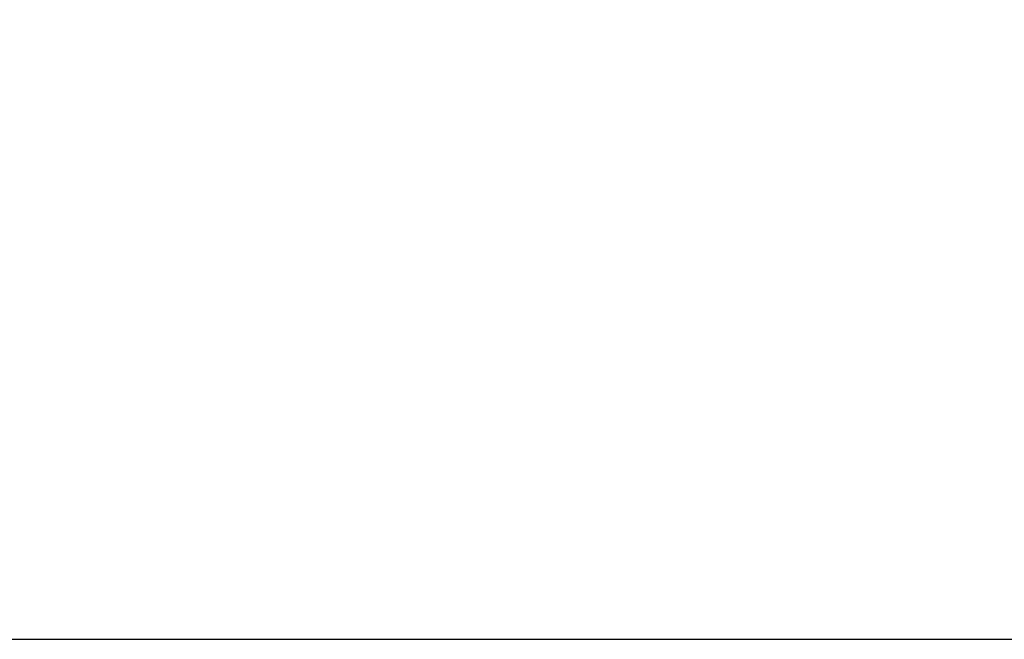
# Model space of a CAD drawing. Header units: millimetres. Extents: x 5 to 418, y 2 to 292.
# Tile 3 of 6: x 289.15 to 294.81, y 90.79 to 94.35. Entities that reach past the tile are written whole.
import ezdxf

# ---------------------------------------------------------------- set-up
doc = ezdxf.new("R2010")
doc.units = ezdxf.units.MM
doc.layers.add('SLD-0', color=7, linetype='Continuous')
doc.styles.add('SLDTEXTSTYLE0', font='TXT', dxfattribs={"width": 0.605})
doc.dimstyles.new('SLDDIMSTYLE2', dxfattribs={"dimtxt": 3.0819824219, "dimasz": 3.302, "dimexe": 0, "dimexo": 0.0625, "dimgap": 0.7704956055, "dimtad": 1, "dimlfac": 5, "dimrnd": 1e-09, "dimzin": 12, "dimdsep": 46, "dimtxsty": 'SLDTEXTSTYLE0', "dimsah": 1, "dimcen": 0.09, "dimadec": 0, "dimazin": 3, "dimtfac": 1, "dimtmove": 0, "dimatfit": 0, "dimfxl": 1, "dimfrac": 2, "dimtolj": 1, "dimtzin": 12, "dimarcsym": 0})

# ---------------------------------------------------------------- blocks, each defined once
blk = doc.blocks.new('_D_5')
at = {"layer": 'SLD-0', "color": 7}
for p, q in [((283.8642826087, 93.5356251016), (283.8642826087, 99.4129883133)), ((288.2642826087, 93.6856251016), (288.2642826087, 99.4129883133)), ((283.8642826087, 98.4129883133), (277.5142826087, 98.4129883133)), ((283.8642826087, 98.4129883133), (288.2642826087, 98.4129883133)), ((288.2642826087, 98.4129883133), (294.6142826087, 98.4129883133))]:
    blk.add_line(p, q, dxfattribs=at)
for points in [[(283.8642826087, 98.4129883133), (280.5622826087, 98.9209883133), (280.5622826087, 97.9049883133)], [(288.2642826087, 98.4129883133), (291.5662826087, 97.9049883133), (291.5662826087, 98.9209883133)]]:
    blk.add_solid(points, dxfattribs=at)
at = {"layer": 'SLD-0', "color": 7, "char_height": 3.175, "attachment_point": 1, "style": 'SLDTEXTSTYLE0'}
for s, insert in [('22', (285.4763195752, 102.505778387)), ('M', (281.9485418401, 102.505778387))]:
    blk.add_mtext(s, dxfattribs=dict(at, insert=insert))

msp = doc.modelspace()

# ---------------------------------------------------------------- linework, layer by layer
at = {"color": 7, "linetype": 'Continuous', "lineweight": 25}
msp.add_line((235.1342826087, 90.7881251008), (336.9942826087, 90.7881251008), dxfattribs=at)

# ---------------------------------------------------------------- dimensions: what is measured, and where the dimension line sits
at = {"layer": 'SLD-0', "color": 7}
dim = msp.add_linear_dim(base=(288.2642826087, 98.4129883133), p1=(283.8642826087, 93.5356251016), p2=(288.2642826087, 93.6856251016), text='M<>', dimstyle='SLDDIMSTYLE2', dxfattribs=at)
dim.commit()
dim.dimension.update_dxf_attribs({"geometry": '_D_5', "text_midpoint": (286.0642826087, 98.4129883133), "dimtype": 160})

doc.saveas('drawing.dxf')
